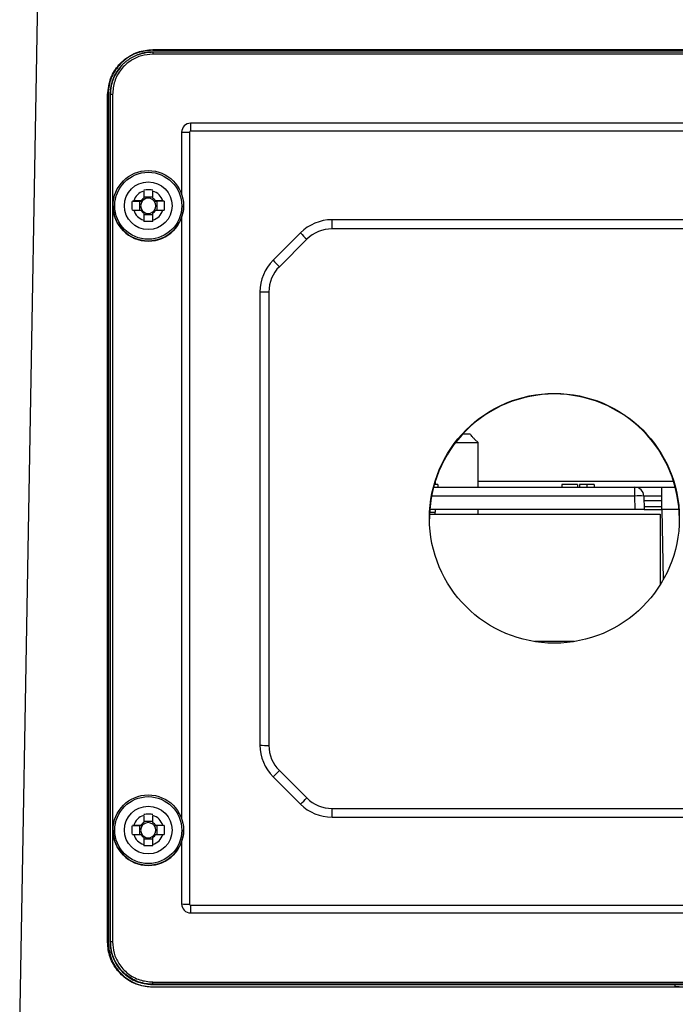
# Model space of a CAD drawing. Header units: millimetres. Extents: x -0.66 to 0.91, y -0.4 to 0.64.
# Tile 10 of 241: x -0.02 to 0.05, y -0.27 to -0.16. Entities that reach past the tile are written whole.
import ezdxf

# ---------------------------------------------------------------- set-up
doc = ezdxf.new("R2010")
doc.units = ezdxf.units.MM
doc.layers.add('FORMAT', color=7, linetype='Continuous')

msp = doc.modelspace()

# ---------------------------------------------------------------- linework, layer by layer
at = {"layer": 'FORMAT', "color": 7, "linetype": 'Continuous', "lineweight": 25}
for p, q in [((-0.021333, -0.270031), (-0.01917, -0.14611)), ((0.183571, -0.16047), (-0.006429, -0.16047)), ((-0.006429, -0.160522), (-0.006429, -0.16047)), ((-0.006429, -0.160522), (0.183571, -0.160522)), ((-0.006429, -0.160729), (-0.006429, -0.160974)), ((-0.006429, -0.160729), (0.183571, -0.160729)), ((0.183571, -0.160974), (-0.006429, -0.160974)), ((-0.010599, -0.163199), (-0.010601, -0.163203)), ((-0.011482, -0.260522), (-0.011482, -0.165522)), ((-0.011429, -0.165522), (-0.011482, -0.165522)), ((-0.011429, -0.165522), (-0.011429, -0.260522)), ((-0.011186, -0.165487), (-0.011203, -0.165505)), ((-0.011203, -0.165505), (-0.011203, -0.260505)), ((-0.011184, -0.165483), (-0.011186, -0.165487)), ((-0.011186, -0.165487), (-0.011186, -0.260487)), ((-0.011184, -0.260483), (-0.011184, -0.165483)), ((-0.010934, -0.165478), (-0.010934, -0.260478)), ((0.054463, -0.168716), (-0.002186, -0.168716)), ((-0.002186, -0.168716), (-0.002186, -0.169591)), ((-0.00319, -0.169721), (-0.00319, -0.176697)), ((-0.002324, -0.169729), (-0.002324, -0.256245)), ((0.179327, -0.169591), (-0.002186, -0.169591)), ((-0.007444, -0.17632), (-0.007444, -0.177127)), ((-0.006414, -0.177127), (-0.006414, -0.17632)), ((-0.008558, -0.177433), (-0.008707, -0.177435)), ((-0.008707, -0.177435), (-0.007913, -0.177463)), ((-0.007751, -0.177433), (-0.008558, -0.177433)), ((-0.007913, -0.177463), (-0.007913, -0.178463)), ((-0.007913, -0.177463), (-0.007607, -0.177463)), ((-0.006414, -0.176994), (-0.007444, -0.176994)), ((-0.006252, -0.177463), (-0.005946, -0.177463)), ((-0.005301, -0.177433), (-0.006108, -0.177433)), ((-0.005151, -0.177435), (-0.005946, -0.177463)), ((-0.005946, -0.178463), (-0.005946, -0.177463)), ((-0.005151, -0.177435), (-0.005301, -0.177433)), ((-0.010879, -0.17797), (-0.010879, -0.17798)), ((-0.008707, -0.178465), (-0.008558, -0.178463)), ((-0.008558, -0.178463), (-0.007751, -0.178463)), ((-0.007444, -0.178769), (-0.007444, -0.179576)), ((-0.006414, -0.179576), (-0.006414, -0.178769)), ((-0.006108, -0.178463), (-0.005301, -0.178463)), ((-0.005301, -0.178463), (-0.005151, -0.178465)), ((-0.002979, -0.17798), (-0.002979, -0.17797)), ((-0.007444, -0.178961), (-0.006414, -0.178961)), ((-0.007444, -0.179576), (-0.007444, -0.179727)), ((-0.006414, -0.179727), (-0.006414, -0.179576)), ((-0.00319, -0.179253), (-0.00319, -0.246686)), ((0.163482, -0.179537), (0.013659, -0.179537)), ((0.013659, -0.180554), (0.013659, -0.179537)), ((0.010124, -0.181001), (0.007053, -0.184072)), ((0.163482, -0.180554), (0.013659, -0.180554)), ((0.010831, -0.181725), (0.00776, -0.184796)), ((0.005588, -0.187607), (0.005588, -0.238438)), ((0.006588, -0.187624), (0.006588, -0.238455)), ((0.028329, -0.203522), (0.029086, -0.203522)), ((0.029671, -0.204171), (0.030027, -0.204522)), ((0.027481, -0.204522), (0.030027, -0.204522)), ((0.030027, -0.209522), (0.030027, -0.204522)), ((0.025027, -0.209522), (0.047594, -0.209522)), ((0.025515, -0.209222), (0.025109, -0.209222)), ((0.025221, -0.20885), (0.025221, -0.209222)), ((0.025515, -0.209222), (0.025515, -0.209522)), ((0.030027, -0.208829), (0.051914, -0.208829)), ((0.041172, -0.209222), (0.039409, -0.209222)), ((0.039409, -0.209222), (0.039409, -0.209522)), ((0.041172, -0.209222), (0.041172, -0.209522)), ((0.041396, -0.209222), (0.041396, -0.209522)), ((0.042205, -0.209222), (0.042205, -0.209522)), ((0.043031, -0.209222), (0.043031, -0.209522)), ((0.047594, -0.210505), (0.047594, -0.209522)), ((0.047594, -0.209522), (0.050621, -0.209522)), ((0.050621, -0.21199), (0.050621, -0.209522)), ((0.050621, -0.209522), (0.052115, -0.209522)), ((0.047594, -0.210505), (0.024807, -0.210505)), ((0.047621, -0.212022), (0.047594, -0.210505)), ((0.048594, -0.210505), (0.048621, -0.212022)), ((0.050621, -0.210522), (0.048594, -0.210522)), ((0.048603, -0.211022), (0.050621, -0.211022)), ((0.050621, -0.21171), (0.048615, -0.21171)), ((0.024581, -0.212522), (0.050421, -0.212522)), ((0.02459, -0.212322), (0.024621, -0.212322)), ((0.047621, -0.212022), (0.02461, -0.212022)), ((0.024621, -0.212022), (0.024621, -0.212322)), ((0.024621, -0.212322), (0.025221, -0.212322)), ((0.024621, -0.212522), (0.024621, -0.212322)), ((0.025221, -0.212022), (0.025221, -0.212322)), ((0.030027, -0.212522), (0.030027, -0.212022)), ((0.048621, -0.212022), (0.047621, -0.212022)), ((0.048621, -0.212022), (0.050621, -0.212022)), ((0.050421, -0.212522), (0.050421, -0.220459)), ((0.050621, -0.212022), (0.050621, -0.21199)), ((0.050621, -0.21199), (0.050621, -0.212022)), ((0.050621, -0.212022), (0.050759, -0.219892)), ((0.050621, -0.212022), (0.050621, -0.212022)), ((0.052532, -0.212022), (0.050621, -0.212022)), ((0.040811, -0.226822), (0.03633, -0.226822)), ((0.00776, -0.241283), (0.010831, -0.244354)), ((0.007053, -0.241973), (0.010124, -0.245043)), ((0.013659, -0.246507), (0.013659, -0.245525)), ((0.013659, -0.245525), (0.163482, -0.245525)), ((-0.007444, -0.246309), (-0.007444, -0.247116)), ((-0.006414, -0.246984), (-0.007444, -0.246984)), ((-0.006414, -0.247116), (-0.006414, -0.246309)), ((0.013659, -0.246507), (0.163482, -0.246507)), ((-0.010879, -0.247959), (-0.010879, -0.24797)), ((-0.008558, -0.247422), (-0.008707, -0.247424)), ((-0.008707, -0.247424), (-0.007913, -0.247452)), ((-0.007751, -0.247422), (-0.008558, -0.247422)), ((-0.007913, -0.247452), (-0.007913, -0.248452)), ((-0.007913, -0.247452), (-0.007607, -0.247452)), ((-0.006252, -0.247452), (-0.005946, -0.247452)), ((-0.005301, -0.247422), (-0.006108, -0.247422)), ((-0.005151, -0.247424), (-0.005946, -0.247452)), ((-0.005946, -0.248452), (-0.005946, -0.247452)), ((-0.005151, -0.247424), (-0.005301, -0.247422)), ((-0.002979, -0.24797), (-0.002979, -0.247959)), ((-0.008707, -0.248454), (-0.008558, -0.248452)), ((-0.008558, -0.248452), (-0.007751, -0.248452)), ((-0.007444, -0.248758), (-0.007444, -0.249566)), ((-0.007444, -0.24895), (-0.006414, -0.24895)), ((-0.006414, -0.249566), (-0.006414, -0.248758)), ((-0.006108, -0.248452), (-0.005301, -0.248452)), ((-0.005301, -0.248452), (-0.005151, -0.248454)), ((-0.00319, -0.249242), (-0.00319, -0.256236)), ((-0.007444, -0.249566), (-0.007444, -0.249717)), ((-0.006414, -0.249717), (-0.006414, -0.249566)), ((-0.002186, -0.256383), (0.179327, -0.256383)), ((-0.002186, -0.256383), (-0.002186, -0.25724)), ((-0.002186, -0.25724), (0.054543, -0.25724)), ((-0.011184, -0.260483), (-0.011186, -0.260487)), ((-0.011429, -0.260522), (-0.011482, -0.260522)), ((-0.011186, -0.260487), (-0.011203, -0.260505)), ((-0.006429, -0.264983), (0.183571, -0.264983)), ((-0.006429, -0.265237), (-0.006429, -0.264983)), ((-0.006429, -0.265237), (-0.006429, -0.265244)), ((0.183571, -0.265237), (-0.006429, -0.265237)), ((-0.006429, -0.265244), (-0.006429, -0.265279)), ((-0.006429, -0.265244), (0.183571, -0.265244)), ((-0.006429, -0.265279), (0.183571, -0.265279)), ((-0.006429, -0.265522), (-0.006429, -0.265574)), ((-0.006429, -0.265522), (0.052053, -0.265522)), ((0.183571, -0.265574), (-0.006429, -0.265574)), ((0.052053, -0.265279), (0.052053, -0.265522)), ((0.052053, -0.265522), (0.052071, -0.265505)), ((0.052071, -0.265279), (0.052071, -0.265505)), ((0.052071, -0.265505), (0.052558, -0.265505))]:
    msp.add_line(p, q, dxfattribs=at)
for centre, radius in [((-0.006929, -0.17797), 0.0039495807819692), ((-0.006929, -0.177966), 0.0037496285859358), ((-0.00693, -0.177966), 0.0026747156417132), ((0.03857, -0.213003), 0.0139993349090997), ((-0.006929, -0.247959), 0.0039495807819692), ((-0.006929, -0.247956), 0.0037496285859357), ((-0.00693, -0.247956), 0.0026747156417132)]:
    msp.add_circle(centre, radius, dxfattribs=at)
for centre, radius, start, end in [((-0.010995, -0.169136), 0.0036583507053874, 89.032857, 92.949467), ((-0.002186, -0.169721), 0.0010042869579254, 89.995637, 179.995636), ((-0.002418, -0.136111), 0.0336180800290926, 268.684651, 270.160746), ((-0.002186, -0.169729), 0.0001383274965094, 89.995637, 179.995636), ((-0.00693, -0.177948), 0.0017079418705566, 107.54393, 162.447343), ((-0.006929, -0.177948), 0.001707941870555, 17.552657, 72.45607), ((-0.00693, -0.177977), 0.0008507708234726, 142.753799, 217.246201), ((-0.006929, -0.177948), 0.000969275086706, 122.087918, 147.903355), ((-0.006929, -0.177978), 0.0008509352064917, 127.23674, 142.754533), ((-0.006929, -0.177978), 0.0008510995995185, 52.763993, 127.236007), ((-0.006929, -0.177948), 0.0009692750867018, 32.096645, 57.912082), ((-0.006929, -0.177978), 0.0008509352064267, 37.245467, 52.76326), ((-0.006929, -0.177977), 0.0008507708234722, 322.753799, 37.246201), ((-0.006929, -0.17798), 0.0039500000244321, 180.006373, 359.993627), ((-0.00693, -0.177948), 0.0017079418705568, 197.552657, 252.45607), ((-0.006929, -0.177948), 0.000969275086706, 212.096645, 237.912082), ((-0.006929, -0.177977), 0.0008509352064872, 217.245467, 232.76326), ((-0.006929, -0.177977), 0.0008510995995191, 232.763993, 307.236007), ((-0.006929, -0.177948), 0.001707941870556, 287.54393, 342.447343), ((-0.006929, -0.177948), 0.0009692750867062, 302.087918, 327.903355), ((-0.006929, -0.177977), 0.0008509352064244, 307.23674, 322.754533), ((0.013659, -0.184537), 0.0050003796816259, 89.999246, 134.994583), ((0.025642, -0.166562), 0.0211966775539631, 222.937507, 225.674174), ((0.013659, -0.184554), 0.0040003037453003, 89.999246, 134.994583), ((0.010587, -0.187607), 0.0049988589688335, 134.994583, 179.999246), ((0.022571, -0.169632), 0.0211966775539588, 222.937507, 225.674174), ((0.010587, -0.187624), 0.0039990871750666, 134.994583, 179.999246), ((0.006338, -0.173286), 0.0143399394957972, 267.001674, 270.998631), ((0.03857, -0.213067), 0.0139989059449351, 89.995522, 179.995751), ((0.038572, -0.213067), 0.0139989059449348, 0.004249, 90.004478), ((0.047594, -0.210522), 0.001, 1, 90), ((0.048094, -0.224832), 0.0143362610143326, 88.001617, 91.998383), ((0.006338, -0.224117), 0.014339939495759, 267.001674, 270.998631), ((0.010587, -0.238437), 0.0049988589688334, 180.000754, 225.005417), ((0.010587, -0.238455), 0.0039990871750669, 180.000754, 225.005417), ((-0.006102, -0.227775), 0.0193546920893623, 312.817611, 315.741707), ((-0.003031, -0.230846), 0.0193546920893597, 312.817611, 315.741707), ((0.013659, -0.241525), 0.0040003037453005, 225.005417, 270.000754), ((0.013659, -0.241507), 0.0050003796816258, 225.005417, 270.000754), ((-0.00693, -0.247937), 0.0017079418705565, 107.54393, 162.447343), ((-0.006929, -0.247937), 0.000969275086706, 122.087918, 147.903355), ((-0.006929, -0.247967), 0.0008510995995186, 52.763993, 127.236007), ((-0.006929, -0.247937), 0.0017079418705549, 17.552657, 72.45607), ((-0.006929, -0.247937), 0.0009692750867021, 32.096645, 57.912082), ((-0.006929, -0.247969), 0.0039500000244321, 180.006373, 359.993627), ((-0.00693, -0.247967), 0.0008507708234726, 142.753799, 217.246201), ((-0.006929, -0.247967), 0.0008509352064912, 127.23674, 142.754533), ((-0.006929, -0.247967), 0.0008509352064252, 37.245467, 52.76326), ((-0.006929, -0.247967), 0.0008507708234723, 322.753799, 37.246201), ((-0.00693, -0.247937), 0.0017079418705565, 197.552657, 252.45607), ((-0.006929, -0.247937), 0.0009692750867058, 212.096645, 237.912082), ((-0.006929, -0.247967), 0.0008509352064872, 217.245467, 232.76326), ((-0.006929, -0.247967), 0.0008510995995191, 232.763993, 307.236007), ((-0.006929, -0.247937), 0.0017079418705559, 287.54393, 342.447343), ((-0.006929, -0.247937), 0.0009692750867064, 302.087918, 327.903355), ((-0.006929, -0.247967), 0.0008509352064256, 307.23674, 322.754533), ((-0.002186, -0.256236), 0.0010042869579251, 180.004364, 270.004363), ((-0.002418, -0.222627), 0.0336180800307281, 268.684651, 270.160746), ((-0.002186, -0.256245), 0.0001383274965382, 180.004364, 270.004363), ((-0.010995, -0.264136), 0.0036583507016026, 89.032857, 92.949467)]:
    msp.add_arc(centre, radius, start, end, dxfattribs=at)
for points, knots in [([(-0.0114817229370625, -0.1655220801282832), (-0.0114086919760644, -0.1648710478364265), (-0.0112718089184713, -0.1636508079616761), (-0.0102787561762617, -0.1621096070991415), (-0.0089413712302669, -0.1610305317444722), (-0.0075723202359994, -0.1605292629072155), (-0.0067180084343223, -0.160484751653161), (-0.0064293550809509, -0.160469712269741)], [0, 0, 0, 0, 0.2457532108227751, 0.4606190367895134, 0.6756740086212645, 0.8904173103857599, 1, 1, 1, 1]), ([(-0.0064293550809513, -0.1605220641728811), (-0.0070808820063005, -0.1605959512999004), (-0.0082955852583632, -0.1607337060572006), (-0.0098224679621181, -0.161726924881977), (-0.0108847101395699, -0.1630545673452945), (-0.0113724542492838, -0.1644047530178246), (-0.0114151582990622, -0.1652432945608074), (-0.0114293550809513, -0.1655220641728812)], [0, 0, 0, 0, 0.2484457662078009, 0.4632009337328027, 0.6782459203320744, 0.8930342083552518, 1, 1, 1, 1]), ([(-0.011183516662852, -0.1654827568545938), (-0.0111835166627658, -0.1654827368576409), (-0.0111835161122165, -0.1653549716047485), (-0.0111729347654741, -0.1650984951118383), (-0.0111256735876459, -0.1647134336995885), (-0.0110465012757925, -0.164329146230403), (-0.0109353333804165, -0.163950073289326), (-0.010792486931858, -0.1635807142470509), (-0.0106178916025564, -0.1632219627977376), (-0.0104114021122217, -0.1628749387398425), (-0.010176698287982, -0.1625478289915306), (-0.00991733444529, -0.1622441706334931), (-0.0096345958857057, -0.1619640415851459), (-0.0093256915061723, -0.1617055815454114), (-0.0090129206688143, -0.1614860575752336), (-0.0087038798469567, -0.1613034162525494), (-0.0084025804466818, -0.1611529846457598), (-0.0080887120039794, -0.1610231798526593), (-0.007776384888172, -0.1609197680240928), (-0.0074694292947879, -0.1608406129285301), (-0.0071488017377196, -0.1607797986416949), (-0.0068015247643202, -0.1607370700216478), (-0.0065536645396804, -0.1607314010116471), (-0.006429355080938, -0.1607285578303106)], [0, 0, 0, 0, 8.0361356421e-06, 0.0513447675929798, 0.1030222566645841, 0.1557531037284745, 0.2088427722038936, 0.2615908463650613, 0.3147107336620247, 0.3689903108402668, 0.4236686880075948, 0.4762929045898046, 0.5292826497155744, 0.5834189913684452, 0.637947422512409, 0.6826362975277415, 0.7275483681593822, 0.7731533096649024, 0.8189955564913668, 0.8596316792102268, 0.9004329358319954, 0.9500640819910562, 1, 1, 1, 1]), ([(-0.0064293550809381, -0.1609741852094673), (-0.0068561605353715, -0.1610096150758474), (-0.0077097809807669, -0.1610804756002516), (-0.0089605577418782, -0.1616689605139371), (-0.010035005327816, -0.1626435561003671), (-0.010790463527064, -0.1639874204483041), (-0.0108862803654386, -0.1649860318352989), (-0.010933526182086, -0.1654784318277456)], [0, 0, 0, 0, 0.1811571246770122, 0.3623182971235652, 0.5764904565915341, 0.7911739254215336, 1, 1, 1, 1]), ([(-0.0064293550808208, -0.1607307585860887), (-0.0066836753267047, -0.1607410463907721), (-0.0071927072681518, -0.1607616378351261), (-0.0076821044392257, -0.1609031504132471), (-0.0079269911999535, -0.1609739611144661)], [0, 0, 0, 0, 0.4996154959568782, 1, 1, 1, 1]), ([(-0.0098446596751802, -0.1621887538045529), (-0.0102284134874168, -0.1626620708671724), (-0.0110130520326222, -0.1636298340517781), (-0.0111389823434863, -0.1648707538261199), (-0.011203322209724, -0.1655047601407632)], [0, 0, 0, 0, 0.4890835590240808, 1, 1, 1, 1]), ([(-0.0105978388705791, -0.163204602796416), (-0.0106379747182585, -0.1632773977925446), (-0.0107427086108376, -0.1634673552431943), (-0.0108790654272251, -0.1637932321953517), (-0.0109864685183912, -0.1641136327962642), (-0.0110847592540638, -0.1644905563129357), (-0.011166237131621, -0.1649260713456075), (-0.0111792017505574, -0.1652994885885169), (-0.0111857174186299, -0.1654871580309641)], [0, 0, 0, 0, 0.1046581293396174, 0.2731038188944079, 0.4440165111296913, 0.5298874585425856, 0.7637341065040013, 1, 1, 1, 1]), ([(-0.007444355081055, -0.1761720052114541), (-0.007352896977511, -0.1761659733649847), (-0.0071692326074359, -0.1761538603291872), (-0.0069039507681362, -0.1761506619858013), (-0.0066513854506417, -0.1761559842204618), (-0.0064935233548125, -0.1761666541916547), (-0.006414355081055, -0.1761720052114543)], [0, 0, 0, 0, 0.2677112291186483, 0.5376124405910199, 0.768111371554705, 1, 1, 1, 1]), ([(-0.0087072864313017, -0.17846458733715), (-0.0087131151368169, -0.1783729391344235), (-0.0087248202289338, -0.1781888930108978), (-0.0087279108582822, -0.177923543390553), (-0.0087227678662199, -0.1776711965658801), (-0.0087124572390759, -0.1775137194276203), (-0.0087072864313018, -0.1774347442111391)], [0, 0, 0, 0, 0.2677112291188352, 0.5376124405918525, 0.7681113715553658, 1, 1, 1, 1]), ([(-0.0076068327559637, -0.1774625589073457), (-0.0076114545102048, -0.1774616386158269), (-0.0076608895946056, -0.1774517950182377), (-0.0077079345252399, -0.1774419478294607), (-0.0077505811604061, -0.1774330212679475)], [0, 0, 0, 0, 0.093491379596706, 1, 1, 1, 1]), ([(-0.006108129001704, -0.1774330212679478), (-0.0061507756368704, -0.1774419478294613), (-0.0061978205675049, -0.1774517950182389), (-0.0062472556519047, -0.177461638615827), (-0.0062518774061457, -0.1774625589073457)], [0, 0, 0, 0, 0.906508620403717, 0.9999999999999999, 0.9999999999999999, 0.9999999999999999, 0.9999999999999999]), ([(-0.0051514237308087, -0.1774347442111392), (-0.0051455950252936, -0.1775259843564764), (-0.0051338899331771, -0.1777092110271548), (-0.005130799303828, -0.1779743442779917), (-0.0051359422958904, -0.1782270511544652), (-0.0051462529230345, -0.1783852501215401), (-0.0051514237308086, -0.1784645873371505)], [0, 0, 0, 0, 0.2677112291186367, 0.5376124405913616, 0.7681113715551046, 1, 1, 1, 1]), ([(-0.0077505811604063, -0.1784628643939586), (-0.007707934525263, -0.1784717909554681), (-0.0076608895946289, -0.1784816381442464), (-0.0076114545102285, -0.1784914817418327), (-0.0076068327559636, -0.178492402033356)], [0, 0, 0, 0, 0.9065086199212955, 1, 1, 1, 1]), ([(-0.006251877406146, -0.1784924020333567), (-0.0062472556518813, -0.1784914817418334), (-0.0061978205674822, -0.1784816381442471), (-0.0061507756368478, -0.1784717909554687), (-0.0061081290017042, -0.1784628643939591)], [0, 0, 0, 0, 0.0934913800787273, 0.9999999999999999, 0.9999999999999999, 0.9999999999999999, 0.9999999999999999]), ([(-0.0064143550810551, -0.1797273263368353), (-0.0065058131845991, -0.1797329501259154), (-0.0066894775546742, -0.1797442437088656), (-0.0069547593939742, -0.1797472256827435), (-0.0072073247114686, -0.1797422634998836), (-0.0073651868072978, -0.1797323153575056), (-0.0074443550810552, -0.1797273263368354)], [0, 0, 0, 0, 0.2677112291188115, 0.5376124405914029, 0.7681113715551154, 1, 1, 1, 1]), ([(0.0290859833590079, -0.2035220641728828), (0.0291064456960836, -0.2035501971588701), (0.0291535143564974, -0.2036149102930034), (0.0293095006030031, -0.2037971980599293), (0.0294911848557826, -0.2039928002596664), (0.029624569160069, -0.2041255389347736), (0.0296706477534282, -0.2041713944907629)], [0, 0, 0, 0, 0.1989643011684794, 0.4576692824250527, 0.8126478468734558, 1, 1, 1, 1]), ([(0.0422052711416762, -0.2092220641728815), (0.042091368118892, -0.2092220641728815), (0.041863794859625, -0.2092220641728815), (0.0416013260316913, -0.2092220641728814), (0.0414425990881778, -0.2092220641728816), (0.041411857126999, -0.2092220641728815), (0.0413964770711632, -0.2092220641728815)], [0, 0, 0, 0, 0.2798589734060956, 0.5591459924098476, 0.7794428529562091, 1, 1, 1, 1]), ([(0.0430310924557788, -0.2092220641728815), (0.0430159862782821, -0.2092220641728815), (0.0429857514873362, -0.2092220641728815), (0.0427557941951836, -0.2092220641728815), (0.042485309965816, -0.2092220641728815), (0.0422986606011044, -0.2092220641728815), (0.0422052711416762, -0.2092220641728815)], [0, 0, 0, 0, 0.2792950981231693, 0.5590050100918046, 0.7793494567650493, 1, 1, 1, 1]), ([(0.0251788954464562, -0.2125220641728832), (0.0251968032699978, -0.2124692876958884), (0.0252190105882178, -0.2124038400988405), (0.0252203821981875, -0.2123353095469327), (0.0252206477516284, -0.2123220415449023)], [0, 0, 0, 0, 0.8063928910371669, 0.9999999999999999, 0.9999999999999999, 0.9999999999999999, 0.9999999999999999]), ([(-0.0074443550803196, -0.2461613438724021), (-0.0073528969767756, -0.2461553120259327), (-0.0071692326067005, -0.2461431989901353), (-0.0069039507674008, -0.2461400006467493), (-0.0066513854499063, -0.2461453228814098), (-0.0064935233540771, -0.2461559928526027), (-0.0064143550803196, -0.2461613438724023)], [0, 0, 0, 0, 0.2677112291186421, 0.5376124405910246, 0.7681113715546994, 1, 1, 1, 1]), ([(-0.0087072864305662, -0.248453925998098), (-0.0087131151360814, -0.2483622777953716), (-0.0087248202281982, -0.2481782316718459), (-0.0087279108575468, -0.247912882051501), (-0.0087227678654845, -0.2476605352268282), (-0.0087124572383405, -0.2475030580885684), (-0.0087072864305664, -0.2474240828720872)], [0, 0, 0, 0, 0.2677112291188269, 0.5376124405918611, 0.7681113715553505, 1, 1, 1, 1]), ([(-0.0076068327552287, -0.2474518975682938), (-0.0076114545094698, -0.247450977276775), (-0.0076608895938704, -0.2474411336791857), (-0.0077079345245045, -0.2474312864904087), (-0.0077505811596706, -0.2474223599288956)], [0, 0, 0, 0, 0.0934913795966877, 1, 1, 1, 1]), ([(-0.0061081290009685, -0.2474223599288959), (-0.0061507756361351, -0.2474312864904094), (-0.0061978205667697, -0.2474411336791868), (-0.0062472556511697, -0.247450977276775), (-0.0062518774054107, -0.2474518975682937)], [0, 0, 0, 0, 0.90650862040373, 1, 1, 1, 1]), ([(-0.0051514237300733, -0.2474240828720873), (-0.0051455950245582, -0.2475153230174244), (-0.0051338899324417, -0.2476985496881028), (-0.0051307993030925, -0.2479636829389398), (-0.0051359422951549, -0.2482163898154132), (-0.0051462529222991, -0.2483745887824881), (-0.0051514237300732, -0.2484539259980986)], [0, 0, 0, 0, 0.2677112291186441, 0.5376124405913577, 0.7681113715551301, 0.9999999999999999, 0.9999999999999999, 0.9999999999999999, 0.9999999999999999]), ([(-0.0077505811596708, -0.2484522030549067), (-0.0077079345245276, -0.2484611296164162), (-0.0076608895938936, -0.2484709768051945), (-0.0076114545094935, -0.2484808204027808), (-0.0076068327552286, -0.2484817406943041)], [0, 0, 0, 0, 0.9065086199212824, 0.9999999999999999, 0.9999999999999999, 0.9999999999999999, 0.9999999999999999]), ([(-0.006251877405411, -0.2484817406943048), (-0.0062472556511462, -0.2484808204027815), (-0.006197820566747, -0.2484709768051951), (-0.0061507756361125, -0.2484611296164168), (-0.0061081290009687, -0.2484522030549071)], [0, 0, 0, 0, 0.0934913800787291, 1, 1, 1, 1]), ([(-0.0064143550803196, -0.2497166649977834), (-0.0065058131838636, -0.2497222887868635), (-0.0066894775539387, -0.2497335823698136), (-0.0069547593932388, -0.2497365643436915), (-0.0072073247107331, -0.2497316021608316), (-0.0073651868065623, -0.2497216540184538), (-0.0074443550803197, -0.2497166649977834)], [0, 0, 0, 0, 0.2677112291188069, 0.5376124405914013, 0.7681113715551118, 1, 1, 1, 1]), ([(-0.0064293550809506, -0.2652369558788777), (-0.0064293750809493, -0.2652369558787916), (-0.0066854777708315, -0.2652369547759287), (-0.0072055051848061, -0.2651939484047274), (-0.0079680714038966, -0.2650042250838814), (-0.0087022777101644, -0.2646840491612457), (-0.0093723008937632, -0.264245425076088), (-0.0099638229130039, -0.2636957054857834), (-0.0104260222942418, -0.2630929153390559), (-0.0107714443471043, -0.2624580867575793), (-0.0109641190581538, -0.2619393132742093), (-0.0110714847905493, -0.2615227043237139), (-0.0111322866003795, -0.2612021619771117), (-0.0111750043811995, -0.2608549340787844), (-0.0111806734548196, -0.2606070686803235), (-0.0111835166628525, -0.2604827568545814)], [0, 0, 0, 0, 8.041532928e-06, 0.1029729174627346, 0.2087406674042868, 0.3145937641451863, 0.4235342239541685, 0.5291637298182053, 0.6378422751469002, 0.727443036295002, 0.8188862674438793, 0.8595351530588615, 0.900348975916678, 0.950022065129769, 1, 1, 1, 1]), ([(-0.0109335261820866, -0.2604784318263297), (-0.0108981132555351, -0.2609051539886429), (-0.0108272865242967, -0.2617586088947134), (-0.0102389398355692, -0.26300943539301), (-0.0092643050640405, -0.2640840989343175), (-0.0079202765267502, -0.2648396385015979), (-0.006921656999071, -0.2649354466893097), (-0.0064293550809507, -0.2649826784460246)], [0, 0, 0, 0, 0.1811499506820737, 0.3623043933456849, 0.5765514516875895, 0.7912472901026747, 0.9999999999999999, 0.9999999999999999, 0.9999999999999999, 0.9999999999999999]), ([(-0.0064293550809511, -0.2655744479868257), (-0.0070805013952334, -0.2655013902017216), (-0.0083007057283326, -0.2653644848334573), (-0.0098416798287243, -0.2643715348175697), (-0.0109206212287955, -0.26303453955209), (-0.0114220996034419, -0.2616655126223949), (-0.0114666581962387, -0.2608109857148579), (-0.0114817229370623, -0.2605220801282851)], [0, 0, 0, 0, 0.2457573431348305, 0.4605327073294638, 0.6755435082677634, 0.8903050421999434, 1, 1, 1, 1]), ([(-0.0114293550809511, -0.2605220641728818), (-0.0113554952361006, -0.2611734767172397), (-0.0112177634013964, -0.2623882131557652), (-0.0102244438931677, -0.2639153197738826), (-0.0088964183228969, -0.2649776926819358), (-0.0075462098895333, -0.2654652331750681), (-0.0067078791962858, -0.2655078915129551), (-0.0064293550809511, -0.2655220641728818)], [0, 0, 0, 0, 0.2484414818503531, 0.4632869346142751, 0.6783752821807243, 0.8931445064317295, 1, 1, 1, 1]), ([(-0.011203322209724, -0.2605047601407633), (-0.0111315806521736, -0.2611302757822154), (-0.0109881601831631, -0.2623807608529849), (-0.0098854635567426, -0.2639577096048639), (-0.0083082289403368, -0.2650627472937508), (-0.0070563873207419, -0.2652066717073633), (-0.0064293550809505, -0.2652787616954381)], [0, 0, 0, 0, 0.249997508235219, 0.4997767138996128, 0.749444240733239, 1, 1, 1, 1]), ([(-0.0111857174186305, -0.2604871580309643), (-0.0111739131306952, -0.2607400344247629), (-0.0111499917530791, -0.2612524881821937), (-0.0109569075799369, -0.2620090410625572), (-0.0106435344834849, -0.262742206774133), (-0.0102062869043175, -0.2634146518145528), (-0.0096592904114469, -0.2640095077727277), (-0.0090258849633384, -0.2644989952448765), (-0.0083124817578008, -0.2648801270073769), (-0.007625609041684, -0.2651060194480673), (-0.0069903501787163, -0.265223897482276), (-0.0066172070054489, -0.2652369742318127), (-0.0064293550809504, -0.2652435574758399)], [0, 0, 0, 0, 0.1015563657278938, 0.2058038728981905, 0.311805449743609, 0.420905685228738, 0.5265384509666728, 0.6352191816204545, 0.7411170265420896, 0.850106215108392, 0.9245387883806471, 1, 1, 1, 1])]:
    msp.add_open_spline(points, degree=3, knots=knots, dxfattribs=at)

doc.saveas('drawing.dxf')
